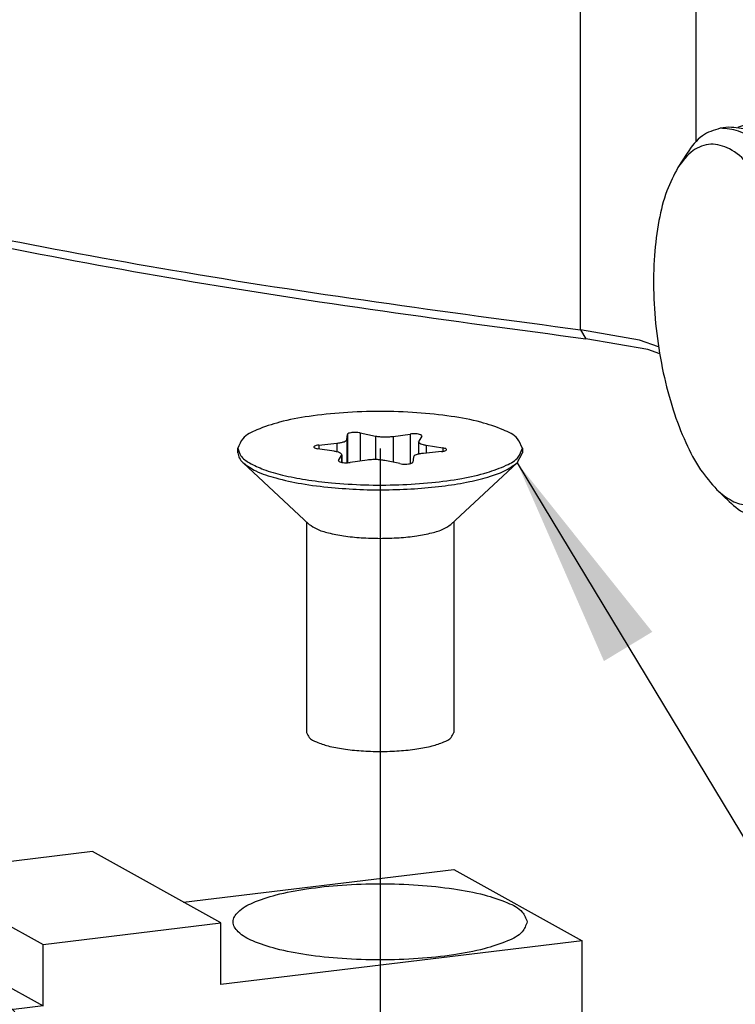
# Model space of a CAD drawing. Header units: inches. Extents: x -399 to 442, y -299 to 295.
# Tile 20 of 134: x -153 to -142, y 150 to 166. Entities that reach past the tile are written whole.
import ezdxf

# ---------------------------------------------------------------- set-up
doc = ezdxf.new("R2010")
doc.units = ezdxf.units.IN
doc.linetypes.add('DOT_CENTER', pattern=[14, 12, -1, 0, -1])
doc.layers.add('1', color=7, linetype='Continuous')
doc.dimstyles.get("Standard").update_dxf_attribs({"dimtxt": 0.18, "dimasz": 0.18, "dimexe": 0.18, "dimexo": 0.0625, "dimgap": 0.09, "dimtad": 0, "dimtih": 1, "dimtoh": 1, "dimdec": 4, "dimzin": 0, "dimdsep": 46, "dimtxsty": 'Standard', "dimcen": 0.09, "dimadec": 0, "dimazin": 0, "dimtfac": 1, "dimtdec": 4, "dimtofl": 0, "dimtmove": 0, "dimatfit": 3, "dimfxl": 1, "dimtolj": 1, "dimtzin": 0, "dimarcsym": 0})

# ---------------------------------------------------------------- blocks, each defined once
blk = doc.blocks.new('0515-1946_2', base_point=(-187.136, 193.066))
at = {"color": 7, "linetype": 'Continuous'}
for p, q in [((-184.913, 199.429), (-184.904, 199.531)), ((-184.64, 199.563), (-184.332, 199.499)), ((-183.973, 199.491), (-183.627, 199.54)), ((-183.388, 199.497), (-183.448, 199.396)), ((-187.136, 199.153), (-187.136, 199.249)), ((-185.176, 199.187), (-185.513, 199.24)), ((-185.488, 199.316), (-185.12, 199.353)), ((-183.451, 199.383), (-183.448, 199.396)), ((-183.451, 199.383), (-183.451, 199.129)), ((-183.295, 199.311), (-182.958, 199.258)), ((-181.336, 199.249), (-181.336, 199.153)), ((-185.083, 199.002), (-185.024, 199.103)), ((-185.02, 199.115), (-185.024, 199.103)), ((-185.02, 199.115), (-185.02, 198.963)), ((-183.558, 199.07), (-183.567, 198.968)), ((-182.984, 199.183), (-183.351, 199.146)), ((-181.442, 198.952), (-181.336, 199.153)), ((-187.03, 198.952), (-185.681, 197.696)), ((-184.499, 199.008), (-184.844, 198.959)), ((-183.831, 198.936), (-184.139, 198.999)), ((-181.442, 198.952), (-182.791, 197.696)), ((-185.736, 197.748), (-185.736, 193.454)), ((-182.736, 197.748), (-182.736, 193.454))]:
    blk.add_line(p, q, dxfattribs=at)
at = {"color": 1, "linetype": 'Continuous'}
for p, q in [((-184.913, 199.429), (-184.913, 198.954)), ((-184.904, 199.531), (-184.904, 198.954)), ((-184.64, 199.563), (-184.64, 198.988)), ((-184.332, 199.499), (-184.332, 199.017)), ((-183.973, 199.491), (-183.973, 198.965)), ((-183.627, 199.54), (-183.627, 198.937)), ((-185.488, 199.316), (-185.488, 199.236)), ((-185.12, 199.353), (-185.12, 199.176)), ((-183.295, 199.311), (-183.295, 199.152)), ((-182.958, 199.258), (-182.958, 199.187)), ((-185.024, 199.103), (-185.024, 198.963)), ((-185.083, 199.002), (-185.083, 198.992))]:
    blk.add_line(p, q, dxfattribs=at)
at = {"color": 7, "linetype": 'Continuous'}
for points, knots in [([(-181.336, 199.249), (-181.363, 199.319), (-181.433, 199.498), (-181.774, 199.652), (-182.22, 199.803), (-182.816, 199.912), (-183.5, 199.984), (-184.236, 200.008), (-184.971, 199.984), (-185.656, 199.912), (-186.252, 199.803), (-186.698, 199.652), (-187.038, 199.498), (-187.108, 199.319), (-187.136, 199.249)], [0, 0, 0, 0, 0.217954, 0.559574, 1.045952, 1.658293, 2.361726, 3.112735, 3.863744, 4.567174, 5.17951, 5.665882, 6.007496, 6.225446, 6.225446, 6.225446, 6.225446]), ([(-185.12, 199.353), (-185.093, 199.356), (-185.042, 199.362), (-184.979, 199.38), (-184.931, 199.397), (-184.918, 199.42), (-184.913, 199.429)], [0, 0, 0, 0, 0.0836208, 0.1515084, 0.1995008, 0.22866, 0.22866, 0.22866, 0.22866]), ([(-184.64, 199.563), (-184.658, 199.566), (-184.695, 199.572), (-184.752, 199.573), (-184.808, 199.57), (-184.854, 199.561), (-184.89, 199.552), (-184.901, 199.537), (-184.904, 199.531)], [0, 0, 0, 0, 0.0533674, 0.1128824, 0.1710442, 0.2205812, 0.2558285, 0.2754143, 0.2754143, 0.2754143, 0.2754143]), ([(-184.332, 199.499), (-184.305, 199.495), (-184.247, 199.485), (-184.157, 199.48), (-184.064, 199.481), (-184.003, 199.488), (-183.973, 199.491)], [0, 0, 0, 0, 0.0832192, 0.1760624, 0.2711723, 0.3609524, 0.3609524, 0.3609524, 0.3609524]), ([(-183.388, 199.497), (-183.388, 199.503), (-183.388, 199.518), (-183.42, 199.529), (-183.458, 199.54), (-183.512, 199.545), (-183.569, 199.546), (-183.608, 199.542), (-183.627, 199.54)], [0, 0, 0, 0, 0.0156288, 0.0431686, 0.0865178, 0.1414596, 0.2012876, 0.2584487, 0.2584487, 0.2584487, 0.2584487]), ([(-187.136, 199.249), (-187.12, 199.196), (-187.083, 199.067), (-186.873, 198.93), (-186.589, 198.801), (-186.202, 198.692), (-185.74, 198.601), (-185.405, 198.564), (-185.228, 198.544)], [0, 0, 0, 0, 0.163177, 0.392511, 0.709185, 1.111541, 1.588343, 2.123066, 2.123066, 2.123066, 2.123066]), ([(-185.488, 199.316), (-185.505, 199.313), (-185.535, 199.309), (-185.568, 199.299), (-185.595, 199.283), (-185.583, 199.258), (-185.552, 199.249), (-185.528, 199.244), (-185.513, 199.24)], [0, 0, 0, 0, 0.0515041, 0.0895112, 0.1114899, 0.1279974, 0.1583825, 0.2041429, 0.2041429, 0.2041429, 0.2041429]), ([(-185.228, 198.544), (-185.002, 198.528), (-184.546, 198.494), (-183.864, 198.499), (-183.202, 198.54), (-182.601, 198.622), (-182.085, 198.734), (-181.703, 198.877), (-181.414, 199.026), (-181.358, 199.186), (-181.336, 199.249)], [0, 0, 0, 0, 0.677378, 1.371623, 2.045647, 2.663781, 3.194477, 3.61359, 3.910392, 4.1072, 4.1072, 4.1072, 4.1072]), ([(-183.451, 199.383), (-183.449, 199.376), (-183.441, 199.356), (-183.404, 199.339), (-183.356, 199.322), (-183.317, 199.315), (-183.295, 199.311)], [0, 0, 0, 0, 0.0238139, 0.0607725, 0.1132949, 0.1795353, 0.1795353, 0.1795353, 0.1795353]), ([(-182.984, 199.183), (-182.966, 199.185), (-182.936, 199.189), (-182.903, 199.199), (-182.876, 199.216), (-182.888, 199.241), (-182.919, 199.25), (-182.944, 199.255), (-182.958, 199.258)], [0, 0, 0, 0, 0.0515041, 0.0895112, 0.1114899, 0.1279974, 0.1583825, 0.2041429, 0.2041429, 0.2041429, 0.2041429]), ([(-187.136, 199.153), (-187.13, 199.118), (-187.117, 199.039), (-187.06, 198.983), (-187.03, 198.952)], [0, 0, 0, 0, 0.1049265, 0.2323296, 0.2323296, 0.2323296, 0.2323296]), ([(-185.02, 199.115), (-185.023, 199.123), (-185.03, 199.143), (-185.067, 199.16), (-185.115, 199.177), (-185.154, 199.184), (-185.176, 199.187)], [0, 0, 0, 0, 0.0238143, 0.060773, 0.1132937, 0.1795305, 0.1795305, 0.1795305, 0.1795305]), ([(-184.139, 198.999), (-184.166, 199.004), (-184.224, 199.014), (-184.315, 199.019), (-184.408, 199.018), (-184.469, 199.011), (-184.499, 199.008)], [0, 0, 0, 0, 0.0832192, 0.1760624, 0.2711723, 0.3609524, 0.3609524, 0.3609524, 0.3609524]), ([(-183.351, 199.146), (-183.379, 199.143), (-183.429, 199.137), (-183.492, 199.119), (-183.541, 199.102), (-183.553, 199.078), (-183.558, 199.07)], [0, 0, 0, 0, 0.0836208, 0.1515084, 0.1995008, 0.22866, 0.22866, 0.22866, 0.22866]), ([(-187.03, 198.952), (-186.945, 198.893), (-186.741, 198.752), (-186.33, 198.628), (-185.816, 198.513), (-185.433, 198.47), (-185.228, 198.448)], [0, 0, 0, 0, 0.308898, 0.737544, 1.27347, 1.892273, 1.892273, 1.892273, 1.892273]), ([(-185.228, 198.448), (-185.035, 198.433), (-184.644, 198.403), (-184.055, 198.399), (-183.474, 198.423), (-182.925, 198.478), (-182.431, 198.558), (-182.013, 198.665), (-181.679, 198.781), (-181.513, 198.901), (-181.442, 198.952)], [0, 0, 0, 0, 0.579816, 1.175932, 1.764834, 2.323378, 2.830022, 3.266156, 3.617835, 3.87904, 3.87904, 3.87904, 3.87904]), ([(-185.083, 199.002), (-185.083, 198.996), (-185.083, 198.981), (-185.051, 198.97), (-185.013, 198.959), (-184.959, 198.954), (-184.902, 198.953), (-184.863, 198.957), (-184.844, 198.959)], [0, 0, 0, 0, 0.0156288, 0.0431686, 0.0865178, 0.1414596, 0.2012876, 0.2584487, 0.2584487, 0.2584487, 0.2584487]), ([(-183.831, 198.936), (-183.814, 198.933), (-183.777, 198.927), (-183.72, 198.926), (-183.663, 198.929), (-183.618, 198.938), (-183.581, 198.947), (-183.571, 198.962), (-183.567, 198.968)], [0, 0, 0, 0, 0.0533674, 0.1128824, 0.1710442, 0.2205812, 0.2558285, 0.2754143, 0.2754143, 0.2754143, 0.2754143]), ([(-185.681, 197.696), (-185.631, 197.663), (-185.512, 197.583), (-185.27, 197.516), (-184.967, 197.456), (-184.613, 197.421), (-184.236, 197.408), (-183.858, 197.421), (-183.505, 197.456), (-183.202, 197.516), (-182.959, 197.583), (-182.84, 197.663), (-182.791, 197.696)], [0, 0, 0, 0, 0.177855, 0.429422, 0.744894, 1.106511, 1.492215, 1.877918, 2.239534, 2.555005, 2.806572, 2.984425, 2.984425, 2.984425, 2.984425]), ([(-185.736, 193.454), (-185.722, 193.418), (-185.685, 193.325), (-185.509, 193.246), (-185.279, 193.168), (-184.97, 193.111), (-184.616, 193.074), (-184.236, 193.061), (-183.855, 193.074), (-183.501, 193.111), (-183.193, 193.168), (-182.962, 193.246), (-182.786, 193.325), (-182.75, 193.418), (-182.736, 193.454)], [0, 0, 0, 0, 0.112736, 0.289438, 0.541014, 0.857743, 1.221587, 1.61004, 1.998491, 2.362333, 2.679057, 2.930627, 3.107323, 3.220056, 3.220056, 3.220056, 3.220056])]:
    blk.add_open_spline(points, degree=3, knots=knots, dxfattribs=at)
at = {"layer": '1', "color": 1, "linetype": 'DOT_CENTER'}
blk.add_line((-184.236, 199.248), (-184.236, -19.919), dxfattribs=at)
blk = doc.blocks.new('N2390-20311', base_point=(-201.098, 185.151))
at = {"color": 7, "linetype": 'Continuous'}
for p, q in [((-190.105, 191.023), (-193.73, 190.585)), ((-187.484, 189.568), (-190.105, 191.023)), ((-193.73, 190.585), (-191.11, 189.131)), ((-193.73, 189.33), (-193.73, 190.585)), ((-188.246, 189.991), (-182.736, 190.656)), ((-182.736, 190.656), (-180.116, 189.202)), ((-191.11, 189.131), (-187.484, 189.568)), ((-187.484, 188.313), (-187.484, 189.568)), ((-201.098, 188.44), (-193.73, 189.33)), ((-193.73, 189.33), (-191.11, 187.875)), ((-180.116, 189.202), (-187.484, 188.313)), ((-180.116, 187.367), (-180.116, 189.202)), ((-191.11, 187.875), (-191.11, 189.131)), ((-201.098, 186.605), (-201.098, 188.44)), ((-198.478, 186.986), (-201.098, 188.44)), ((-191.11, 187.875), (-198.478, 186.986)), ((-180.116, 187.367), (-198.478, 185.151)), ((-198.478, 185.151), (-198.478, 186.986)), ((-198.478, 185.151), (-201.098, 186.605))]:
    blk.add_line(p, q, dxfattribs=at)
for points in [[(-181.236, 189.59), (-181.264, 189.662), (-181.336, 189.847), (-181.689, 190.007), (-182.15, 190.163), (-182.767, 190.276), (-183.475, 190.35), (-184.236, 190.375), (-184.996, 190.35), (-185.706, 190.276), (-186.318, 190.163), (-186.792, 190.007), (-187.114, 189.847), (-187.283, 189.59), (-187.114, 189.333), (-186.792, 189.174), (-186.318, 189.018), (-185.706, 188.904), (-184.996, 188.83), (-184.236, 188.805), (-183.475, 188.83), (-182.767, 188.904), (-182.15, 189.018), (-181.689, 189.174), (-181.336, 189.333), (-181.264, 189.518), (-181.236, 189.59)], [(-193.978, 188.052), (-194.007, 188.124), (-194.079, 188.309), (-194.431, 188.469), (-194.893, 188.625), (-195.51, 188.738), (-196.217, 188.812), (-196.979, 188.837), (-197.739, 188.812), (-198.449, 188.738), (-199.06, 188.625), (-199.535, 188.469), (-199.857, 188.309), (-200.026, 188.052), (-199.857, 187.795), (-199.535, 187.636), (-199.06, 187.48), (-198.449, 187.366), (-197.739, 187.292), (-196.979, 187.267), (-196.217, 187.292), (-195.51, 187.366), (-194.893, 187.48), (-194.431, 187.636), (-194.079, 187.795), (-194.007, 187.98), (-193.978, 188.052)]]:
    blk.add_open_spline(points, degree=3, knots=[0, 0, 0, 0, 0.225467, 0.578863, 1.08201, 1.715464, 2.443153, 3.220061, 3.996968, 4.724657, 5.358112, 5.861258, 6.214655, 6.440122, 6.665588, 7.018985, 7.522131, 8.155586, 8.883275, 9.660182, 10.43709, 11.164779, 11.798233, 12.30138, 12.654776, 12.880243, 12.880243, 12.880243, 12.880243], dxfattribs=at)
blk = doc.blocks.new('N2390-20308__103', base_point=(-178.671, 197.803))
at = {"color": 7, "linetype": 'Continuous'}
for p, q in [((-176.759, 205.841), (-176.578, 205.863)), ((-176.383, 205.864), (-176.397, 205.858)), ((-176.216, 205.907), (-176.034, 205.929)), ((-175.839, 205.93), (-175.853, 205.923)), ((-175.49, 205.994), (-175.672, 205.973)), ((-177.122, 205.798), (-177.303, 205.776)), ((-176.927, 205.799), (-176.941, 205.792)), ((-174.715, 205.663), (-174.549, 205.503)), ((-176.346, 205.466), (-176.18, 205.306)), ((-175.803, 205.532), (-175.636, 205.371)), ((-175.259, 205.597), (-175.092, 205.437)), ((-177.977, 205.269), (-178.163, 204.976)), ((-174.945, 198.428), (-174.822, 198.623)), ((-174.401, 198.493), (-174.278, 198.688)), ((-173.858, 198.559), (-173.734, 198.754)), ((-175.489, 198.362), (-175.365, 198.557)), ((-177.12, 198.165), (-177.37, 198.405)), ((-174.894, 198.035), (-174.783, 198.026)), ((-174.783, 198.026), (-174.713, 198.03)), ((-174.532, 198.052), (-174.713, 198.03)), ((-176.163, 197.855), (-176.345, 197.833)), ((-175.982, 197.903), (-175.87, 197.894)), ((-175.87, 197.894), (-175.801, 197.899)), ((-175.619, 197.921), (-175.801, 197.899)), ((-175.438, 197.969), (-175.327, 197.96)), ((-175.327, 197.96), (-175.257, 197.965)), ((-175.076, 197.986), (-175.257, 197.965))]:
    blk.add_line(p, q, dxfattribs=at)
for points, knots in [([(-176.759, 205.841), (-176.788, 205.837), (-176.845, 205.828), (-176.899, 205.809), (-176.927, 205.799)], [0, 0, 0, 0, 0.0860593, 0.1732953, 0.1732953, 0.1732953, 0.1732953]), ([(-175.801, 197.899), (-175.678, 197.937), (-175.408, 198.02), (-175.105, 198.403), (-174.863, 198.916), (-174.692, 199.577), (-174.595, 200.346), (-174.58, 201.19), (-174.646, 202.067), (-174.79, 202.935), (-175.006, 203.751), (-175.283, 204.475), (-175.607, 205.077), (-175.964, 205.518), (-176.349, 205.817), (-176.631, 205.834), (-176.759, 205.841)], [0, 0, 0, 0, 0.376935, 0.831503, 1.399793, 2.083899, 2.866876, 3.720909, 4.611933, 5.502958, 6.356991, 7.139967, 7.824074, 8.392364, 8.846932, 9.223867, 9.223867, 9.223867, 9.223867]), ([(-175.803, 205.532), (-175.925, 205.64), (-176.149, 205.836), (-176.445, 205.855), (-176.578, 205.863)], [0, 0, 0, 0, 0.4747966, 0.8648751, 0.8648751, 0.8648751, 0.8648751]), ([(-176.216, 205.907), (-176.244, 205.903), (-176.301, 205.894), (-176.356, 205.874), (-176.383, 205.864)], [0, 0, 0, 0, 0.0860593, 0.1732953, 0.1732953, 0.1732953, 0.1732953]), ([(-174.074, 200.308), (-174.059, 200.631), (-174.027, 201.292), (-174.119, 202.287), (-174.302, 203.261), (-174.574, 204.15), (-174.915, 204.906), (-175.307, 205.469), (-175.738, 205.864), (-176.069, 205.894), (-176.216, 205.907)], [0, 0, 0, 0, 0.968861, 1.983721, 2.990086, 3.934308, 4.769294, 5.461583, 6.003159, 6.435296, 6.435296, 6.435296, 6.435296]), ([(-175.259, 205.597), (-175.382, 205.705), (-175.605, 205.902), (-175.901, 205.921), (-176.034, 205.929)], [0, 0, 0, 0, 0.4747969, 0.8648756, 0.8648756, 0.8648756, 0.8648756]), ([(-175.672, 205.973), (-175.7, 205.968), (-175.757, 205.959), (-175.812, 205.94), (-175.839, 205.93)], [0, 0, 0, 0, 0.0860593, 0.1732953, 0.1732953, 0.1732953, 0.1732953]), ([(-173.511, 200.675), (-173.507, 200.991), (-173.499, 201.634), (-173.612, 202.591), (-173.807, 203.514), (-174.083, 204.348), (-174.42, 205.053), (-174.8, 205.574), (-175.217, 205.936), (-175.531, 205.961), (-175.672, 205.973)], [0, 0, 0, 0, 0.948909, 1.926392, 2.883917, 3.774795, 4.558947, 5.20905, 5.721043, 6.134785, 6.134785, 6.134785, 6.134785]), ([(-174.715, 205.663), (-174.838, 205.771), (-175.062, 205.968), (-175.357, 205.986), (-175.49, 205.994)], [0, 0, 0, 0, 0.474797, 0.8648757, 0.8648757, 0.8648757, 0.8648757]), ([(-177.303, 205.776), (-177.431, 205.736), (-177.713, 205.648), (-177.884, 205.403), (-177.977, 205.269)], [0, 0, 0, 0, 0.3900785, 0.8648751, 0.8648751, 0.8648751, 0.8648751]), ([(-176.345, 197.833), (-176.222, 197.871), (-175.952, 197.955), (-175.649, 198.337), (-175.407, 198.85), (-175.236, 199.512), (-175.139, 200.28), (-175.123, 201.124), (-175.189, 202.002), (-175.334, 202.87), (-175.55, 203.686), (-175.827, 204.409), (-176.151, 205.011), (-176.507, 205.452), (-176.893, 205.751), (-177.175, 205.768), (-177.303, 205.776)], [0, 0, 0, 0, 0.376935, 0.831503, 1.399793, 2.083899, 2.866876, 3.720908, 4.611933, 5.502958, 6.35699, 7.139967, 7.824073, 8.392363, 8.846932, 9.223866, 9.223866, 9.223866, 9.223866]), ([(-176.346, 205.466), (-176.469, 205.574), (-176.693, 205.771), (-176.989, 205.789), (-177.122, 205.798)], [0, 0, 0, 0, 0.4747967, 0.8648752, 0.8648752, 0.8648752, 0.8648752]), ([(-173.321, 201.006), (-173.328, 201.316), (-173.341, 201.938), (-173.475, 202.857), (-173.681, 203.731), (-173.964, 204.51), (-174.287, 205.17), (-174.582, 205.509), (-174.715, 205.663)], [0, 0, 0, 0, 0.9271, 1.867458, 2.777821, 3.617526, 4.352579, 4.961147, 4.961147, 4.961147, 4.961147]), ([(-175.548, 200.404), (-175.539, 200.696), (-175.521, 201.29), (-175.613, 202.181), (-175.782, 203.047), (-176.029, 203.839), (-176.335, 204.512), (-176.685, 205.027), (-177.066, 205.368), (-177.491, 205.493), (-177.902, 205.334), (-178.07, 205.103), (-178.163, 204.976)], [0, 0, 0, 0, 0.874313, 1.782541, 2.679116, 3.519555, 4.264917, 4.887355, 5.379253, 5.771433, 6.150831, 6.614215, 6.614215, 6.614215, 6.614215]), ([(-174.98, 200.199), (-174.967, 200.446), (-174.938, 200.952), (-174.98, 201.722), (-175.08, 202.496), (-175.239, 203.244), (-175.45, 203.939), (-175.708, 204.551), (-175.992, 205.07), (-176.235, 205.341), (-176.346, 205.466)], [0, 0, 0, 0, 0.743113, 1.52093, 2.308616, 3.080752, 3.812846, 4.482926, 5.073427, 5.573859, 5.573859, 5.573859, 5.573859]), ([(-174.437, 200.264), (-174.423, 200.512), (-174.394, 201.018), (-174.437, 201.788), (-174.536, 202.561), (-174.695, 203.309), (-174.906, 204.004), (-175.164, 204.617), (-175.448, 205.135), (-175.691, 205.407), (-175.803, 205.532)], [0, 0, 0, 0, 0.743113, 1.52093, 2.308616, 3.080753, 3.812847, 4.482926, 5.073427, 5.57386, 5.57386, 5.57386, 5.57386]), ([(-173.873, 200.631), (-173.869, 200.953), (-173.862, 201.608), (-173.98, 202.581), (-174.181, 203.518), (-174.469, 204.357), (-174.805, 205.068), (-175.118, 205.433), (-175.259, 205.597)], [0, 0, 0, 0, 0.966378, 1.961467, 2.934075, 3.835166, 4.623113, 5.270602, 5.270602, 5.270602, 5.270602]), ([(-173.768, 201.088), (-173.776, 201.378), (-173.794, 201.962), (-173.924, 202.821), (-174.121, 203.637), (-174.388, 204.363), (-174.692, 204.977), (-174.967, 205.294), (-175.092, 205.437)], [0, 0, 0, 0, 0.870565, 1.750484, 2.600457, 3.383699, 4.069581, 4.638539, 4.638539, 4.638539, 4.638539]), ([(-173.232, 200.785), (-173.229, 201.091), (-173.221, 201.713), (-173.334, 202.637), (-173.525, 203.527), (-173.799, 204.325), (-174.117, 205), (-174.414, 205.347), (-174.549, 205.503)], [0, 0, 0, 0, 0.918058, 1.863391, 2.787368, 3.643403, 4.391952, 5.007065, 5.007065, 5.007065, 5.007065]), ([(-174.855, 200.957), (-174.864, 201.247), (-174.881, 201.831), (-175.012, 202.69), (-175.209, 203.506), (-175.475, 204.231), (-175.779, 204.846), (-176.055, 205.162), (-176.18, 205.306)], [0, 0, 0, 0, 0.870566, 1.750484, 2.600457, 3.3837, 4.069582, 4.638539, 4.638539, 4.638539, 4.638539]), ([(-174.312, 201.023), (-174.32, 201.313), (-174.337, 201.897), (-174.468, 202.755), (-174.665, 203.571), (-174.932, 204.297), (-175.236, 204.911), (-175.511, 205.228), (-175.636, 205.371)], [0, 0, 0, 0, 0.870565, 1.750484, 2.600457, 3.383699, 4.069582, 4.638539, 4.638539, 4.638539, 4.638539]), ([(-178.163, 204.976), (-178.244, 204.821), (-178.422, 204.478), (-178.567, 203.866), (-178.656, 203.163), (-178.668, 202.39), (-178.607, 201.589), (-178.475, 200.797), (-178.28, 200.05), (-178.026, 199.387), (-177.74, 198.827), (-177.486, 198.537), (-177.37, 198.405)], [0, 0, 0, 0, 0.525208, 1.154297, 1.871619, 2.652203, 3.465683, 4.279163, 5.059747, 5.777068, 6.406157, 6.931365, 6.931365, 6.931365, 6.931365]), ([(-174.822, 198.623), (-174.744, 198.769), (-174.575, 199.089), (-174.429, 199.659), (-174.328, 200.313), (-174.317, 200.779), (-174.312, 201.023)], [0, 0, 0, 0, 0.495547, 1.083142, 1.751101, 2.480181, 2.480181, 2.480181, 2.480181]), ([(-174.278, 198.688), (-174.2, 198.835), (-174.031, 199.155), (-173.885, 199.724), (-173.785, 200.379), (-173.774, 200.845), (-173.768, 201.088)], [0, 0, 0, 0, 0.495547, 1.083141, 1.751101, 2.480181, 2.480181, 2.480181, 2.480181]), ([(-175.365, 198.557), (-175.288, 198.703), (-175.118, 199.023), (-174.973, 199.593), (-174.872, 200.248), (-174.861, 200.714), (-174.855, 200.957)], [0, 0, 0, 0, 0.495547, 1.083142, 1.751101, 2.480182, 2.480182, 2.480182, 2.480182]), ([(-173.858, 198.559), (-173.778, 198.709), (-173.604, 199.035), (-173.452, 199.616), (-173.344, 200.283), (-173.329, 200.758), (-173.321, 201.006)], [0, 0, 0, 0, 0.507487, 1.107295, 1.788353, 2.532228, 2.532228, 2.532228, 2.532228]), ([(-174.713, 198.03), (-174.606, 198.06), (-174.374, 198.126), (-174.096, 198.424), (-173.864, 198.833), (-173.686, 199.362), (-173.559, 199.988), (-173.528, 200.438), (-173.511, 200.675)], [0, 0, 0, 0, 0.328637, 0.711615, 1.178619, 1.736591, 2.378555, 3.089205, 3.089205, 3.089205, 3.089205]), ([(-174.401, 198.493), (-174.329, 198.626), (-174.174, 198.913), (-174.027, 199.419), (-173.916, 200), (-173.888, 200.414), (-173.873, 200.631)], [0, 0, 0, 0, 0.4515, 0.977985, 1.57245, 2.222641, 2.222641, 2.222641, 2.222641]), ([(-173.734, 198.754), (-173.666, 198.88), (-173.518, 199.153), (-173.378, 199.634), (-173.273, 200.185), (-173.246, 200.579), (-173.232, 200.785)], [0, 0, 0, 0, 0.428926, 0.929089, 1.493833, 2.111516, 2.111516, 2.111516, 2.111516]), ([(-177.37, 198.405), (-177.271, 198.321), (-177.09, 198.167), (-176.754, 198.067), (-176.427, 198.141), (-176.147, 198.374), (-175.918, 198.731), (-175.737, 199.203), (-175.606, 199.772), (-175.568, 200.186), (-175.548, 200.404)], [0, 0, 0, 0, 0.386218, 0.707828, 1.011255, 1.353122, 1.770151, 2.274269, 2.861474, 3.518398, 3.518398, 3.518398, 3.518398]), ([(-175.257, 197.965), (-175.157, 197.991), (-174.943, 198.049), (-174.679, 198.309), (-174.456, 198.669), (-174.277, 199.137), (-174.142, 199.693), (-174.097, 200.096), (-174.074, 200.308)], [0, 0, 0, 0, 0.305064, 0.654701, 1.075096, 1.574377, 2.149055, 2.7885, 2.7885, 2.7885, 2.7885]), ([(-174.945, 198.428), (-174.881, 198.543), (-174.743, 198.793), (-174.605, 199.228), (-174.494, 199.724), (-174.456, 200.079), (-174.437, 200.264)], [0, 0, 0, 0, 0.396453, 0.85216, 1.363004, 1.921308, 1.921308, 1.921308, 1.921308]), ([(-175.489, 198.362), (-175.425, 198.478), (-175.287, 198.727), (-175.148, 199.162), (-175.038, 199.659), (-175, 200.013), (-174.98, 200.199)], [0, 0, 0, 0, 0.396453, 0.85216, 1.363003, 1.921307, 1.921307, 1.921307, 1.921307]), ([(-175.619, 197.921), (-175.492, 197.961), (-175.209, 198.049), (-175.039, 198.293), (-174.945, 198.428)], [0, 0, 0, 0, 0.3900794, 0.8648775, 0.8648775, 0.8648775, 0.8648775]), ([(-175.076, 197.986), (-174.948, 198.026), (-174.666, 198.115), (-174.495, 198.359), (-174.401, 198.493)], [0, 0, 0, 0, 0.3900796, 0.864878, 0.864878, 0.864878, 0.864878]), ([(-174.532, 198.052), (-174.404, 198.092), (-174.122, 198.18), (-173.951, 198.425), (-173.858, 198.559)], [0, 0, 0, 0, 0.3900796, 0.8648781, 0.8648781, 0.8648781, 0.8648781]), ([(-176.163, 197.855), (-176.036, 197.895), (-175.753, 197.983), (-175.583, 198.228), (-175.489, 198.362)], [0, 0, 0, 0, 0.3900794, 0.8648776, 0.8648776, 0.8648776, 0.8648776]), ([(-177.12, 198.165), (-176.997, 198.057), (-176.773, 197.86), (-176.478, 197.842), (-176.345, 197.833)], [0, 0, 0, 0, 0.4747981, 0.8648775, 0.8648775, 0.8648775, 0.8648775])]:
    blk.add_open_spline(points, degree=3, knots=knots, dxfattribs=at)
blk = doc.blocks.new('N2390-20307__104', base_point=(-174.518, 198.773))
at = {"color": 7, "linetype": 'Continuous'}
for p, q in [((-174.518, 205.472), (-174.486, 205.489)), ((-174.486, 205.489), (-174.331, 205.53)), ((-174.331, 205.53), (-173.787, 205.596)), ((-173.247, 204.677), (-174.362, 205.296)), ((-173.935, 204.594), (-173.247, 204.677)), ((-173.397, 202.907), (-172.656, 202.996)), ((-172.656, 199.905), (-172.656, 202.996)), ((-173.347, 199.822), (-172.656, 199.905)), ((-173.691, 198.828), (-173.247, 198.881)), ((-173.516, 198.779), (-172.972, 198.845)), ((-173.663, 198.78), (-173.71, 198.795))]:
    blk.add_line(p, q, dxfattribs=at)
for points, knots in [([(-173.247, 204.677), (-173.328, 204.81), (-173.477, 205.054), (-173.75, 205.336), (-174.036, 205.521), (-174.238, 205.527), (-174.331, 205.53)], [0, 0, 0, 0, 0.46481, 0.85423, 1.174393, 1.449988, 1.449988, 1.449988, 1.449988]), ([(-171.947, 201.185), (-171.947, 201.452), (-171.946, 201.992), (-172.049, 202.793), (-172.218, 203.562), (-172.453, 204.255), (-172.738, 204.838), (-173.058, 205.269), (-173.407, 205.567), (-173.67, 205.587), (-173.787, 205.596)], [0, 0, 0, 0, 0.799337, 1.618153, 2.41697, 3.158106, 3.809481, 4.34958, 4.776016, 5.122179, 5.122179, 5.122179, 5.122179]), ([(-172.656, 199.905), (-172.608, 200.131), (-172.505, 200.609), (-172.476, 201.373), (-172.512, 202.182), (-172.608, 202.724), (-172.656, 202.996)], [0, 0, 0, 0, 0.690562, 1.464463, 2.285919, 3.114551, 3.114551, 3.114551, 3.114551]), ([(-172.972, 198.845), (-172.879, 198.871), (-172.676, 198.929), (-172.436, 199.195), (-172.237, 199.557), (-172.086, 200.027), (-171.982, 200.58), (-171.959, 200.977), (-171.947, 201.185)], [0, 0, 0, 0, 0.286488, 0.622346, 1.033827, 1.526321, 2.092663, 2.718236, 2.718236, 2.718236, 2.718236]), ([(-173.516, 198.779), (-173.47, 198.788), (-173.374, 198.806), (-173.29, 198.856), (-173.247, 198.881)], [0, 0, 0, 0, 0.1413633, 0.2896515, 0.2896515, 0.2896515, 0.2896515]), ([(-173.663, 198.78), (-173.638, 198.778), (-173.589, 198.773), (-173.54, 198.777), (-173.516, 198.779)], [0, 0, 0, 0, 0.0738394, 0.1466907, 0.1466907, 0.1466907, 0.1466907])]:
    blk.add_open_spline(points, degree=3, knots=knots, dxfattribs=at)
blk = doc.blocks.new('N2390-60307_3__105', base_point=(-178.671, 197.803))
for name, p in [('N2390-20308__103', (-178.671, 197.803)), ('N2390-20307__104', (-174.518, 198.773))]:
    blk.add_blockref(name, p)
blk = doc.blocks.new('N2390-20304_adpater_plate__117', base_point=(-207.43, 197.387))
at = {"color": 1, "linetype": 'Continuous'}
for p, q in [((-180.148, 201.666), (-180.148, 212.774)), ((-177.793, 205.508), (-177.793, 212.156)), ((-180.148, 201.666), (-180.039, 201.483))]:
    blk.add_line(p, q, dxfattribs=at)
at = {"color": 7, "linetype": 'Continuous'}
for p, q in [((-178.947, 201.455), (-180.148, 201.666)), ((-178.778, 201.261), (-180.039, 201.483)), ((-178.557, 201.317), (-178.947, 201.455)), ((-178.535, 201.175), (-178.778, 201.261))]:
    blk.add_line(p, q, dxfattribs=at)
for points, knots in [([(-196.122, 204.362), (-193.576, 203.84), (-188.282, 202.756), (-182.927, 202.038), (-180.148, 201.666)], [0, 0, 0, 0, 7.796356, 16.204251, 16.204251, 16.204251, 16.204251]), ([(-195.919, 204.161), (-193.387, 203.643), (-188.125, 202.566), (-182.801, 201.853), (-180.039, 201.483)], [0, 0, 0, 0, 7.751046, 16.107798, 16.107798, 16.107798, 16.107798])]:
    blk.add_open_spline(points, degree=3, knots=knots, dxfattribs=at)
blk = doc.blocks.new('N2390-20304__118', base_point=(-207.43, 197.387))
blk.add_blockref('N2390-20304_adpater_plate__117', (-207.43, 197.387))
blk = doc.blocks.new('N2390-60301__125', base_point=(-230.231, 166.276))
for name, p in [('N2390-20304__118', (-207.43, 197.387)), ('N2390-60307_3__105', (-178.671, 197.803)), ('0515-1946_2', (-187.136, 193.066)), ('N2390-20311', (-201.098, 185.151))]:
    blk.add_blockref(name, p)
blk = doc.blocks.new('N2494-90111__126', base_point=(-386.375, -319.122))
blk.add_blockref('N2390-60301__125', (-230.231, 166.276))
blk = doc.blocks.new('gen1', base_point=(-147.5, 38.75))
at = {"layer": '1', "color": 3}
blk.add_solid([(-178.686, 195.505), (-179.672, 194.909), (-181.442, 198.952)], dxfattribs=at)
blk.add_blockref('N2494-90111__126', (-386.375, -319.122))
at = {"layer": '1', "color": 3, "linetype": 'Continuous', "has_arrowhead": 0}
for points in [[(-181.442, 198.952), (-141.133, 132.251)], [(-195.478, 191.916), (-141.133, 132.251)]]:
    blk.add_leader(points, dimstyle='Standard', dxfattribs=at)

msp = doc.modelspace()

# ---------------------------------------------------------------- block references
at = {"xscale": 0.8, "yscale": 0.8, "zscale": 0.8}
msp.add_blockref('gen1', (-118, 31), dxfattribs=at)

doc.saveas('drawing.dxf')
